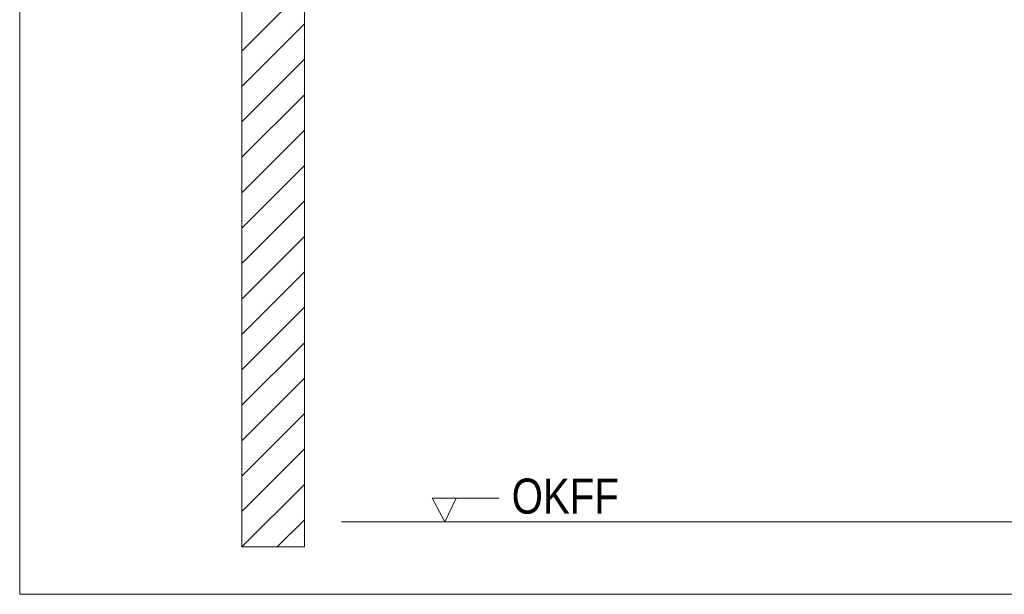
# Model space of a CAD drawing. Extents: x -620 to 300, y 62 to 1162.
# Tile 184 of 256: x 193 to 232, y 788 to 811. Entities that reach past the tile are written whole.
import ezdxf
from ezdxf.lldxf.tags import DXFTag

# ---------------------------------------------------------------- set-up
doc = ezdxf.new("R2010")
doc.units = 0
doc.layers.get('0').update_dxf_attribs({"lineweight": 13})
doc.layers.add('E_Detail_Beschriftung', color=7, linetype='Continuous', lineweight=13, true_color=0x009900)
doc.layers.add('E_Detail_Wandschraffur', color=7, linetype='Continuous', lineweight=5, true_color=0xc0c0c0)
doc.layers.add('E_Detail_Linie_Text_Bem', color=7, linetype='Continuous', lineweight=13)
doc.styles.get("Standard").update_dxf_attribs({"font": 'ARIALN.TTF'})
tags = doc.linetypes.add('fein_strichliert', pattern=[4, 1, -2, 1]).pattern_tags.tags
tags[8:9] = [DXFTag(74, 4), DXFTag(75, 0), DXFTag(340, '0'), DXFTag(46, 0.0), DXFTag(50, 0.0), DXFTag(44, 0.0), DXFTag(45, 0.0)]
tags[6:7] = [DXFTag(74, 4), DXFTag(75, 0), DXFTag(340, '0'), DXFTag(46, 0.0), DXFTag(50, 0.0), DXFTag(44, 0.0), DXFTag(45, 0.0)]
tags[4:5] = [DXFTag(74, 4), DXFTag(75, 0), DXFTag(340, '0'), DXFTag(46, 0.0), DXFTag(50, 0.0), DXFTag(44, 0.0), DXFTag(45, 0.0)]
tags = doc.linetypes.add('fein_strichliert-A06G955H8I', pattern=[4, 1, -2, 1]).pattern_tags.tags
tags[8:9] = [DXFTag(74, 4), DXFTag(75, 0), DXFTag(340, '0'), DXFTag(46, 0.0), DXFTag(50, 0.0), DXFTag(44, 0.0), DXFTag(45, 0.0)]
tags[6:7] = [DXFTag(74, 4), DXFTag(75, 0), DXFTag(340, '0'), DXFTag(46, 0.0), DXFTag(50, 0.0), DXFTag(44, 0.0), DXFTag(45, 0.0)]
tags[4:5] = [DXFTag(74, 4), DXFTag(75, 0), DXFTag(340, '0'), DXFTag(46, 0.0), DXFTag(50, 0.0), DXFTag(44, 0.0), DXFTag(45, 0.0)]

# ---------------------------------------------------------------- blocks, each defined once
blk = doc.blocks.new('Referenz-A06G955K8I')
at = {"layer": 'E_Detail_Linie_Text_Bem', "linetype": 'fein_strichliert-A06G955H8I', "ltscale": 0.65}
for p, q in [((192.983, 849.154), (192.983, 787.837)), ((192.983, 787.837), (252.726, 787.837))]:
    blk.add_line(p, q, dxfattribs=at)
at = {"layer": 'E_Detail_Linie_Text_Bem', "linetype": 'Continuous', "ltscale": 0.13}
for p, q in [((201.85, 829.727), (201.85, 789.727)), ((204.35, 789.727), (204.35, 817.727)), ((205.834, 790.727), (241.917, 790.727)), ((201.85, 789.727), (204.35, 789.727))]:
    blk.add_line(p, q, dxfattribs=at)
at = {"layer": 'E_Detail_Linie_Text_Bem', "color": 0, "linetype": 'Continuous', "ltscale": 0.13}
for p, q in [((209.958, 790.727), (209.449, 791.676)), ((209.449, 791.676), (212.133, 791.676)), ((210.416, 791.68), (209.958, 790.727))]:
    blk.add_line(p, q, dxfattribs=at)
at = {"layer": 'E_Detail_Wandschraffur', "linetype": 'ByBlock', "ltscale": 0.13}
for p, q in [((201.85, 809.522), (204.35, 812.022)), ((201.85, 806.694), (204.35, 809.194)), ((201.85, 803.866), (204.35, 806.366)), ((201.85, 801.037), (204.35, 803.537)), ((201.85, 798.209), (204.35, 800.709)), ((201.85, 795.38), (204.35, 797.88)), ((201.85, 792.552), (204.35, 795.052)), ((201.853, 789.727), (204.35, 792.223))]:
    blk.add_line(p, q, dxfattribs=at)
at = {"layer": 'E_Detail_Wandschraffur', "linetype": 'fein_strichliert', "ltscale": 0.13}
for p, q in [((201.85, 808.108), (204.35, 810.608)), ((201.85, 805.28), (204.35, 807.78)), ((201.85, 802.451), (204.35, 804.951)), ((201.85, 799.623), (204.35, 802.123)), ((201.85, 796.795), (204.35, 799.295)), ((201.85, 793.966), (204.35, 796.466)), ((201.85, 791.138), (204.35, 793.638)), ((203.267, 789.727), (204.35, 790.809))]:
    blk.add_line(p, q, dxfattribs=at)
at = {"layer": 'E_Detail_Beschriftung', "linetype": 'Continuous', "ltscale": 0.13, "insert": (212.629, 792.457), "char_height": 1.4, "attachment_point": 1}
blk.add_mtext('{\\fArial Narrow;OKFF}', dxfattribs=at)

msp = doc.modelspace()

# ---------------------------------------------------------------- block references
at = {"color": 8, "lineweight": 25, "ltscale": 0.25, "true_color": 0x808080}
msp.add_blockref('Referenz-A06G955K8I', (0, 0), dxfattribs=at)

doc.saveas('drawing.dxf')
